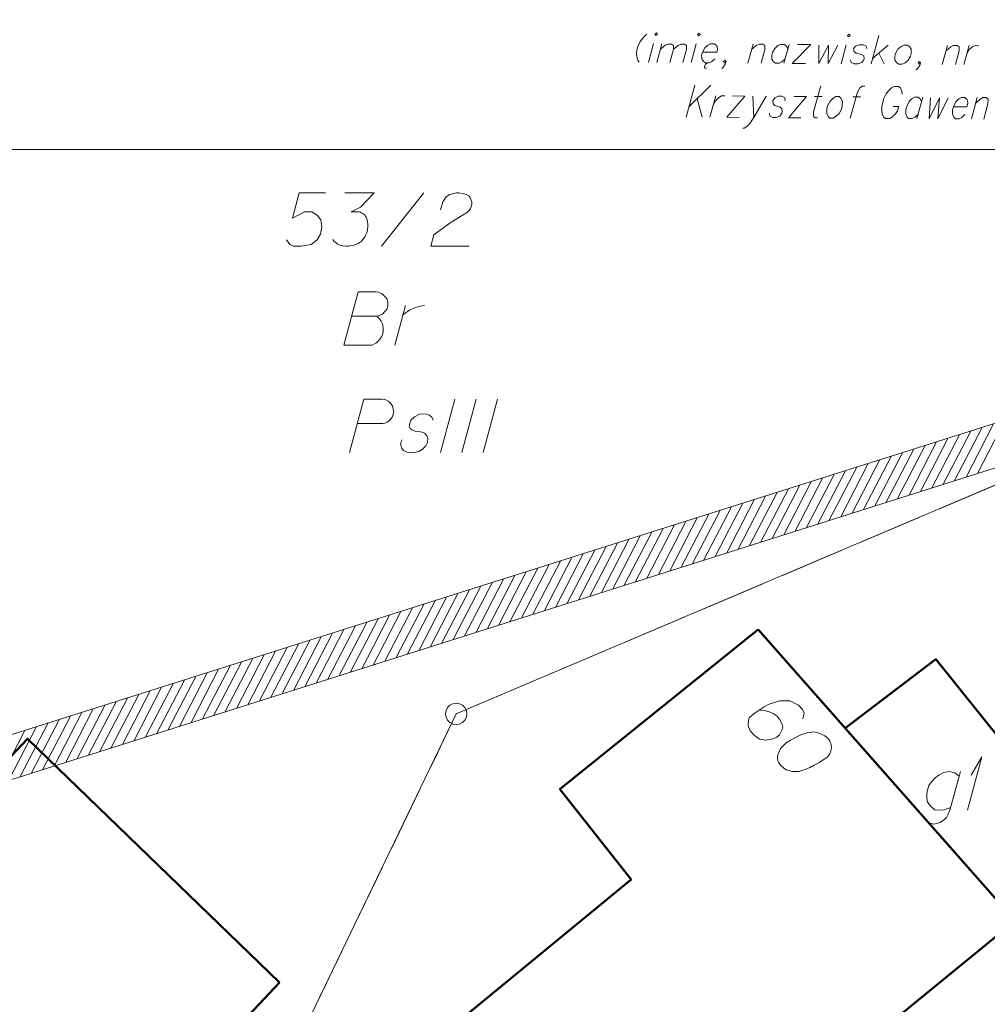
# Model space of a CAD drawing. Header units: metres. Extents: x 5555129 to 5556676, y 5635595 to 5636517.
# Tile 141 of 256: x 5555423 to 5555445, y 5636475 to 5636498. Entities that reach past the tile are written whole.
import ezdxf

# ---------------------------------------------------------------- set-up
doc = ezdxf.new("R2010")
doc.units = ezdxf.units.M
doc.header["$MEASUREMENT"] = 0
doc.linetypes.add('PRZER1-1', pattern=[2, 1, -1])
doc.linetypes.add('PRZER3-1', pattern=[4, 3, -1])
doc.layers.add('#RAMKA', color=7, linetype='Continuous', lineweight=18)
doc.layers.add('#zakres', color=7, linetype='Continuous', lineweight=18)
for name, color, linetype, lineweight, true_color in [('GEPADR', 7, 'Continuous', 18, 0x0a0909), ('GEPADR_O', 7, 'Continuous', 18, 0x0a0909), ('GEPPGD', 7, 'Continuous', 18, 0x008000), ('GESBZO', 7, 'Continuous', 50, 0x0a0909), ('GESBZO_O', 7, 'Continuous', 50, 0x0a0909), ('GESDZI', 7, 'Continuous', 18, 0x0a0909), ('GESDZI_O', 7, 'Continuous', 18, 0x0a0909), ('GESKKL', 7, 'PRZER3-1', 18, 0x008000), ('GESKKL_O', 7, 'PRZER3-1', 18, 0x008000), ('GESUZY', 7, 'PRZER1-1', 18, 0x008000), ('GESUZY_O', 7, 'PRZER1-1', 18, 0x008000)]:
    doc.layers.add(name, color=color, linetype=linetype, lineweight=lineweight, true_color=true_color)

# ---------------------------------------------------------------- blocks, each defined once
blk = doc.blocks.new('POINT_1')
blk.add_hatch(color=0).paths.add_polyline_path([(-0.000884, -0.0025), (-0.0025, -0.000884), (-0.0025, 0.000884), (0.000884, 0.0025), (0.0025, 0.000884), (0.0025, -0.000884), (0.000884, -0.0025)])
blk = doc.blocks.new('EPPGS')
at = {"color": 0, "flags": 128}
blk.add_lwpolyline([(0.5, 0), (0.475528, -0.154508), (0.404508, -0.293893), (0.293893, -0.404508), (0.154508, -0.475528), (0, -0.5), (-0.154508, -0.475528), (-0.293893, -0.404508), (-0.404508, -0.293893), (-0.475528, -0.154508), (-0.5, 0), (-0.475528, 0.154508), (-0.404508, 0.293893), (-0.293893, 0.404508), (-0.154508, 0.475528), (0, 0.5), (0.154508, 0.475528), (0.293893, 0.404508), (0.404508, 0.293893), (0.475528, 0.154508), (0.5, 0)], close=True, dxfattribs=at)
blk = doc.blocks.new('*U111')
at = {"layer": 'GESBZO_O', "color": 7, "linetype": 'ByBlock', "lineweight": 18, "flags": 128}
for points in [[(5555444.649, 5636480.419), (5555444.403, 5636479.513), (5555444.364, 5636479.425), (5555444.325, 5636479.346), (5555444.275, 5636479.297), (5555444.177, 5636479.228), (5555444.029, 5636479.189), (5555443.911, 5636479.218), (5555443.852, 5636479.258)], [(5555444.423, 5636479.582), (5555444.354, 5636479.553), (5555444.266, 5636479.523), (5555444.147, 5636479.513), (5555444.049, 5636479.523), (5555443.97, 5636479.592), (5555443.921, 5636479.651), (5555443.882, 5636479.71), (5555443.862, 5636479.789), (5555443.862, 5636479.897), (5555443.882, 5636479.986), (5555443.911, 5636480.094), (5555443.97, 5636480.183), (5555444.059, 5636480.271), (5555444.147, 5636480.34), (5555444.266, 5636480.399), (5555444.384, 5636480.419), (5555444.521, 5636480.389), (5555444.62, 5636480.311)]]:
    blk.add_lwpolyline(points, dxfattribs=at)
blk = doc.blocks.new('*U112')
at = {"layer": 'GESBZO_O', "color": 7, "linetype": 'ByBlock', "lineweight": 18}
for q in [(5555444.817, 5636479.513), (5555444.905, 5636480.34)]:
    blk.add_line((5555445.151, 5636480.763), q, dxfattribs=at)
blk = doc.blocks.new('*U231')
at = {"layer": 'GESUZY_O', "color": 96, "linetype": 'ByBlock', "lineweight": 18, "true_color": 0x008000}
blk.add_line((5555431.405, 5636490.403), (5555431.652, 5636491.338), dxfattribs=at)
at = {"layer": 'GESUZY_O', "color": 96, "linetype": 'ByBlock', "lineweight": 18, "true_color": 0x008000, "flags": 128}
blk.add_lwpolyline([(5555431.593, 5636491.112), (5555431.642, 5636491.151), (5555431.75, 5636491.23), (5555431.868, 5636491.279), (5555431.957, 5636491.308), (5555432.094, 5636491.338)], dxfattribs=at)
blk = doc.blocks.new('*U1206')
at = {"layer": '#RAMKA', "color": 7, "linetype": 'ByBlock', "lineweight": 18}
blk.add_line((5555437.464, 5636497.469), (5555437.343, 5636497.027), dxfattribs=at)
at = {"layer": '#RAMKA', "color": 7, "linetype": 'ByBlock', "lineweight": 18, "flags": 128}
blk.add_lwpolyline([(5555437.496, 5636497.688), (5555437.516, 5636497.656), (5555437.553, 5636497.687), (5555437.533, 5636497.719), (5555437.496, 5636497.688)], dxfattribs=at)
blk = doc.blocks.new('*U1207')
at = {"layer": '#RAMKA', "color": 7, "linetype": 'ByBlock', "lineweight": 18}
blk.add_line((5555437.658, 5636497.458), (5555437.54, 5636497.026), dxfattribs=at)
at = {"layer": '#RAMKA', "color": 7, "linetype": 'ByBlock', "lineweight": 18, "flags": 128}
for points in [[(5555437.625, 5636497.336), (5555437.732, 5636497.427), (5555437.8, 5636497.457), (5555437.883, 5636497.456), (5555437.929, 5636497.425), (5555437.932, 5636497.334), (5555437.846, 5636497.024)], [(5555437.932, 5636497.334), (5555438.039, 5636497.424), (5555438.103, 5636497.455), (5555438.185, 5636497.454), (5555438.232, 5636497.423), (5555438.234, 5636497.332), (5555438.149, 5636497.022)]]:
    blk.add_lwpolyline(points, dxfattribs=at)
blk = doc.blocks.new('*U1208')
at = {"layer": '#RAMKA', "color": 7, "linetype": 'ByBlock', "lineweight": 18}
blk.add_line((5555438.462, 5636497.462), (5555438.341, 5636497.021), dxfattribs=at)
at = {"layer": '#RAMKA', "color": 7, "linetype": 'ByBlock', "lineweight": 18, "flags": 128}
blk.add_lwpolyline([(5555438.494, 5636497.681), (5555438.514, 5636497.65), (5555438.551, 5636497.681), (5555438.531, 5636497.712), (5555438.494, 5636497.681)], dxfattribs=at)
blk = doc.blocks.new('*U1209')
at = {"layer": '#RAMKA', "color": 7, "linetype": 'ByBlock', "lineweight": 18}
for p, q in [((5555438.66, 5636496.951), (5555438.659, 5636496.914)), ((5555438.679, 5636496.987), (5555438.66, 5636496.951)), ((5555438.708, 5636497.008), (5555438.679, 5636496.987)), ((5555438.739, 5636497.018), (5555438.708, 5636497.008)), ((5555438.659, 5636496.914), (5555438.675, 5636496.888)), ((5555438.675, 5636496.888), (5555438.702, 5636496.883))]:
    blk.add_line(p, q, dxfattribs=at)
at = {"layer": '#RAMKA', "color": 7, "linetype": 'ByBlock', "lineweight": 18, "flags": 128}
blk.add_lwpolyline([(5555438.606, 5636497.269), (5555438.944, 5636497.267), (5555438.962, 5636497.334), (5555438.952, 5636497.397), (5555438.932, 5636497.428), (5555438.884, 5636497.46), (5555438.8, 5636497.46), (5555438.735, 5636497.429), (5555438.662, 5636497.367), (5555438.606, 5636497.269), (5555438.589, 5636497.206), (5555438.592, 5636497.113), (5555438.631, 5636497.05), (5555438.678, 5636497.018), (5555438.763, 5636497.018), (5555438.828, 5636497.049), (5555438.901, 5636497.111)], dxfattribs=at)
blk = doc.blocks.new('*U1210')
at = {"layer": '#RAMKA', "color": 7, "linetype": 'ByBlock', "lineweight": 18}
blk.add_line((5555439.794, 5636497.454), (5555439.672, 5636497.012), dxfattribs=at)
at = {"layer": '#RAMKA', "color": 7, "linetype": 'ByBlock', "lineweight": 18, "flags": 128}
blk.add_lwpolyline([(5555439.759, 5636497.329), (5555439.869, 5636497.422), (5555439.934, 5636497.453), (5555440.019, 5636497.452), (5555440.066, 5636497.421), (5555440.069, 5636497.327), (5555439.981, 5636497.01)], dxfattribs=at)
blk = doc.blocks.new('*U1211')
at = {"layer": '#RAMKA', "color": 7, "linetype": 'ByBlock', "lineweight": 18}
blk.add_line((5555440.637, 5636497.448), (5555440.516, 5636497.006), dxfattribs=at)
at = {"layer": '#RAMKA', "color": 7, "linetype": 'ByBlock', "lineweight": 18, "flags": 128}
blk.add_lwpolyline([(5555440.611, 5636497.354), (5555440.572, 5636497.417), (5555440.525, 5636497.449), (5555440.44, 5636497.449), (5555440.376, 5636497.419), (5555440.302, 5636497.356), (5555440.247, 5636497.258), (5555440.23, 5636497.195), (5555440.232, 5636497.102), (5555440.271, 5636497.039), (5555440.319, 5636497.007), (5555440.403, 5636497.007), (5555440.468, 5636497.038), (5555440.541, 5636497.1)], dxfattribs=at)
blk = doc.blocks.new('*U1212')
at = {"layer": '#RAMKA', "color": 7, "linetype": 'ByBlock', "lineweight": 18}
for p, q in [((5555441.143, 5636497.445), (5555440.713, 5636497.005)), ((5555440.834, 5636497.447), (5555441.143, 5636497.445)), ((5555440.713, 5636497.005), (5555441.022, 5636497.003))]:
    blk.add_line(p, q, dxfattribs=at)
blk = doc.blocks.new('*U1213')
at = {"layer": '#RAMKA', "color": 7, "linetype": 'ByBlock', "lineweight": 18}
blk.add_line((5555441.977, 5636497.439), (5555441.855, 5636496.997), dxfattribs=at)
at = {"layer": '#RAMKA', "color": 7, "linetype": 'ByBlock', "lineweight": 18, "flags": 128}
blk.add_lwpolyline([(5555442.009, 5636497.658), (5555442.028, 5636497.626), (5555442.065, 5636497.657), (5555442.045, 5636497.689), (5555442.009, 5636497.658)], dxfattribs=at)
blk = doc.blocks.new('*U1214')
at = {"layer": '#RAMKA', "color": 7, "linetype": 'ByBlock', "lineweight": 18}
for p, q in [((5555442.74, 5636497.653), (5555442.558, 5636496.993)), ((5555442.961, 5636497.433), (5555442.593, 5636497.117)), ((5555442.739, 5636497.241), (5555442.868, 5636496.99))]:
    blk.add_line(p, q, dxfattribs=at)
blk = doc.blocks.new('*U1215')
at = {"layer": '#RAMKA', "color": 7, "linetype": 'ByBlock', "lineweight": 18}
blk.add_line((5555444.348, 5636497.423), (5555444.227, 5636496.981), dxfattribs=at)
at = {"layer": '#RAMKA', "color": 7, "linetype": 'ByBlock', "lineweight": 18, "flags": 128}
blk.add_lwpolyline([(5555444.314, 5636497.299), (5555444.424, 5636497.392), (5555444.489, 5636497.422), (5555444.573, 5636497.422), (5555444.621, 5636497.39), (5555444.623, 5636497.297), (5555444.536, 5636496.979)], dxfattribs=at)
blk = doc.blocks.new('*U1216')
at = {"layer": '#RAMKA', "color": 7, "linetype": 'ByBlock', "lineweight": 18}
blk.add_line((5555444.855, 5636497.42), (5555444.733, 5636496.978), dxfattribs=at)
at = {"layer": '#RAMKA', "color": 7, "linetype": 'ByBlock', "lineweight": 18, "flags": 128}
blk.add_lwpolyline([(5555444.802, 5636497.228), (5555444.857, 5636497.326), (5555444.93, 5636497.388), (5555444.995, 5636497.419), (5555445.08, 5636497.418)], dxfattribs=at)
blk = doc.blocks.new('*U1228')
at = {"layer": '#RAMKA', "color": 7, "linetype": 'ByBlock', "lineweight": 18}
for p, q in [((5555438.433, 5636496.496), (5555438.228, 5636495.747)), ((5555438.806, 5636496.493), (5555438.296, 5636495.994)), ((5555438.482, 5636496.176), (5555438.6, 5636495.744))]:
    blk.add_line(p, q, dxfattribs=at)
blk = doc.blocks.new('*U1229')
at = {"layer": '#RAMKA', "color": 7, "linetype": 'ByBlock', "lineweight": 18}
blk.add_line((5555438.921, 5636496.244), (5555438.783, 5636495.743), dxfattribs=at)
at = {"layer": '#RAMKA', "color": 7, "linetype": 'ByBlock', "lineweight": 18, "flags": 128}
blk.add_lwpolyline([(5555438.861, 5636496.026), (5555438.918, 5636496.138), (5555438.99, 5636496.208), (5555439.053, 5636496.243), (5555439.131, 5636496.243)], dxfattribs=at)
blk = doc.blocks.new('*U1230')
at = {"layer": '#RAMKA', "color": 7, "linetype": 'ByBlock', "lineweight": 18}
for p, q in [((5555439.604, 5636496.24), (5555439.177, 5636495.741)), ((5555439.315, 5636496.242), (5555439.604, 5636496.24)), ((5555439.177, 5636495.741), (5555439.466, 5636495.739))]:
    blk.add_line(p, q, dxfattribs=at)
blk = doc.blocks.new('*U1231')
at = {"layer": '#RAMKA', "color": 7, "linetype": 'ByBlock', "lineweight": 18}
blk.add_line((5555439.788, 5636496.238), (5555439.808, 5636495.736), dxfattribs=at)
at = {"layer": '#RAMKA', "color": 7, "linetype": 'ByBlock', "lineweight": 18, "flags": 128}
blk.add_lwpolyline([(5555440.103, 5636496.236), (5555439.808, 5636495.736), (5555439.716, 5636495.595), (5555439.644, 5636495.525), (5555439.582, 5636495.49), (5555439.556, 5636495.49)], dxfattribs=at)
blk = doc.blocks.new('*U1232')
at = {"layer": '#RAMKA', "color": 7, "linetype": 'ByBlock', "lineweight": 18}
for p, q in [((5555441.049, 5636496.23), (5555440.622, 5636495.731)), ((5555440.76, 5636496.232), (5555441.049, 5636496.23)), ((5555440.622, 5636495.731), (5555440.911, 5636495.729))]:
    blk.add_line(p, q, dxfattribs=at)
blk = doc.blocks.new('*U1233')
at = {"layer": '#RAMKA', "color": 7, "linetype": 'ByBlock', "lineweight": 18}
blk.add_line((5555441.233, 5636496.229), (5555441.416, 5636496.228), dxfattribs=at)
at = {"layer": '#RAMKA', "color": 7, "linetype": 'ByBlock', "lineweight": 18, "flags": 128}
blk.add_lwpolyline([(5555441.38, 5636496.476), (5555441.213, 5636495.869), (5555441.21, 5636495.762), (5555441.252, 5636495.727), (5555441.305, 5636495.726)], dxfattribs=at)
blk = doc.blocks.new('*U1234')
at = {"layer": '#RAMKA', "color": 7, "linetype": 'ByBlock', "lineweight": 18}
blk.add_line((5555442.13, 5636496.223), (5555442.314, 5636496.222), dxfattribs=at)
at = {"layer": '#RAMKA', "color": 7, "linetype": 'ByBlock', "lineweight": 18, "flags": 128}
blk.add_lwpolyline([(5555442.408, 5636496.469), (5555442.356, 5636496.469), (5555442.293, 5636496.434), (5555442.238, 5636496.328), (5555442.071, 5636495.721)], dxfattribs=at)
blk = doc.blocks.new('*U1235')
at = {"layer": '#RAMKA', "color": 7, "linetype": 'ByBlock', "lineweight": 18}
blk.add_line((5555443.077, 5636495.998), (5555443.208, 5636495.997), dxfattribs=at)
at = {"layer": '#RAMKA', "color": 7, "linetype": 'ByBlock', "lineweight": 18, "flags": 128}
blk.add_lwpolyline([(5555443.288, 5636496.286), (5555443.281, 5636496.357), (5555443.248, 5636496.428), (5555443.205, 5636496.464), (5555443.1, 5636496.465), (5555443.038, 5636496.429), (5555442.966, 5636496.359), (5555442.915, 5636496.289), (5555442.86, 5636496.183), (5555442.81, 5636496), (5555442.807, 5636495.894), (5555442.818, 5636495.823), (5555442.851, 5636495.752), (5555442.894, 5636495.716), (5555442.999, 5636495.715), (5555443.061, 5636495.75), (5555443.133, 5636495.821), (5555443.179, 5636495.891), (5555443.208, 5636495.997)], dxfattribs=at)
blk = doc.blocks.new('*U1236')
at = {"layer": '#RAMKA', "color": 7, "linetype": 'ByBlock', "lineweight": 18}
blk.add_line((5555443.767, 5636496.212), (5555443.629, 5636495.711), dxfattribs=at)
at = {"layer": '#RAMKA', "color": 7, "linetype": 'ByBlock', "lineweight": 18, "flags": 128}
blk.add_lwpolyline([(5555443.738, 5636496.106), (5555443.705, 5636496.177), (5555443.662, 5636496.213), (5555443.583, 5636496.213), (5555443.521, 5636496.178), (5555443.449, 5636496.108), (5555443.392, 5636495.996), (5555443.373, 5636495.925), (5555443.37, 5636495.819), (5555443.403, 5636495.748), (5555443.445, 5636495.712), (5555443.524, 5636495.712), (5555443.587, 5636495.747), (5555443.659, 5636495.817)], dxfattribs=at)
blk = doc.blocks.new('*U1237')
at = {"layer": '#RAMKA', "color": 7, "linetype": 'ByBlock', "lineweight": 18}
blk.add_line((5555445.045, 5636496.204), (5555444.907, 5636495.702), dxfattribs=at)
at = {"layer": '#RAMKA', "color": 7, "linetype": 'ByBlock', "lineweight": 18, "flags": 128}
blk.add_lwpolyline([(5555445.006, 5636496.062), (5555445.114, 5636496.168), (5555445.176, 5636496.203), (5555445.255, 5636496.202), (5555445.297, 5636496.166), (5555445.294, 5636496.06), (5555445.196, 5636495.701)], dxfattribs=at)

msp = doc.modelspace()

# ---------------------------------------------------------------- linework, layer by layer
at = {"layer": '#RAMKA', "color": 7, "linetype": 'Continuous', "lineweight": 18, "flags": 128}
msp.add_lwpolyline([(5555311.77024, 5636494.99072), (5555454.77024, 5636494.99072), (5555454.77024, 5636516.68638), (5555311.77024, 5636516.68638), (5555311.77024, 5636494.99072)], close=True, dxfattribs=at)
for points in [[(5555437.30414, 5636497.68889), (5555437.2552, 5636497.64755), (5555437.20055, 5636497.58542), (5555437.14017, 5636497.50249), (5555437.09282, 5636497.39864), (5555437.07136, 5636497.32063), (5555437.06151, 5636497.21653), (5555437.07613, 5636497.13311), (5555437.09646, 5636497.07048), (5555437.12252, 5636497.02864)], [(5555441.33745, 5636497.4331), (5555441.33315, 5636497.00067), (5555441.56184, 5636497.43161), (5555441.55297, 5636496.99921), (5555441.78159, 5636497.43015)], [(5555442.4572, 5636497.34218), (5555442.44624, 5636497.40474), (5555442.37045, 5636497.4365), (5555442.28609, 5636497.43706), (5555442.19314, 5636497.40643), (5555442.14786, 5636497.34423), (5555442.15882, 5636497.28166), (5555442.20504, 5636497.24486), (5555442.33707, 5636497.21273), (5555442.38474, 5636497.18117), (5555442.3957, 5636497.1186), (5555442.38712, 5636497.08741), (5555442.34184, 5636497.02522), (5555442.24889, 5636496.99459), (5555442.16453, 5636496.99515), (5555442.08874, 5636497.0269), (5555442.07778, 5636497.08947)], [(5555443.32659, 5636497.43014), (5555443.26177, 5636497.39933), (5555443.18837, 5636497.33732), (5555443.13306, 5636497.23869), (5555443.1159, 5636497.17631), (5555443.11829, 5636497.08255), (5555443.15737, 5636497.0198), (5555443.20503, 5636496.98823), (5555443.2894, 5636496.98767), (5555443.35422, 5636497.01849), (5555443.42762, 5636497.0805), (5555443.48149, 5636497.17388), (5555443.49865, 5636497.23627), (5555443.49771, 5636497.33526), (5555443.45862, 5636497.39802), (5555443.41096, 5636497.42958), (5555443.32659, 5636497.43014)], [(5555439.16037, 5636497.04635), (5555439.12367, 5636497.01535), (5555439.10413, 5636497.04672), (5555439.14083, 5636497.07773), (5555439.16037, 5636497.04635), (5555439.14321, 5636496.98397), (5555439.09793, 5636496.92177), (5555439.05979, 5636496.88553)], [(5555443.71515, 5636497.01609), (5555443.67845, 5636496.98509), (5555443.65891, 5636497.01647), (5555443.69561, 5636497.04747), (5555443.71515, 5636497.01609), (5555443.69799, 5636496.95371), (5555443.65271, 5636496.89152), (5555443.61457, 5636496.85527)], [(5555440.54684, 5636496.12713), (5555440.54003, 5636496.19804), (5555440.47097, 5636496.23394), (5555440.39217, 5636496.23446), (5555440.30365, 5636496.19961), (5555440.25793, 5636496.12905), (5555440.26473, 5636496.05814), (5555440.3059, 5636496.01648), (5555440.42749, 5636495.98024), (5555440.47029, 5636495.94452), (5555440.4771, 5636495.8736), (5555440.46737, 5636495.83823), (5555440.42164, 5636495.76767), (5555440.33312, 5636495.73282), (5555440.25433, 5636495.73335), (5555440.18526, 5636495.76924), (5555440.17846, 5636495.84015)], [(5555441.73168, 5636496.22556), (5555441.66942, 5636496.19054), (5555441.59743, 5636496.12015), (5555441.54034, 5636496.00828), (5555441.52088, 5636495.93754), (5555441.51796, 5636495.83125), (5555441.55103, 5636495.76017), (5555441.59383, 5636495.72445), (5555441.67262, 5636495.72392), (5555441.73488, 5636495.75895), (5555441.80687, 5636495.82934), (5555441.86233, 5636495.93527), (5555441.88178, 5636496.00601), (5555441.88634, 5636496.11823), (5555441.85327, 5636496.18932), (5555441.81047, 5636496.22504), (5555441.73168, 5636496.22556)], [(5555443.94782, 5636496.19921), (5555443.92006, 5636495.70899), (5555444.1574, 5636496.19782), (5555444.12536, 5636495.70763), (5555444.36263, 5636496.19645)], [(5555444.48546, 5636495.98871), (5555444.80064, 5636495.98662), (5555444.82173, 5636496.0633), (5555444.81492, 5636496.13421), (5555444.79839, 5636496.16975), (5555444.75559, 5636496.20547), (5555444.67679, 5636496.206), (5555444.61453, 5636496.17098), (5555444.54255, 5636496.10059), (5555444.48546, 5636495.98871), (5555444.466, 5636495.91797), (5555444.46308, 5636495.81169), (5555444.49615, 5636495.7406), (5555444.53895, 5636495.70488), (5555444.61774, 5636495.70436), (5555444.68, 5636495.73938), (5555444.75199, 5636495.80977)]]:
    msp.add_lwpolyline(points, dxfattribs=at)
at = {"layer": '#zakres', "color": 134, "linetype": 'Continuous', "lineweight": 18}
for p, q in [((5555460.83729, 5636493.44307), (5555405.64913, 5636475.9767)), ((5555461.13903, 5636492.48968), (5555405.95087, 5636475.0233)), ((5555445.04906, 5636487.40267), (5555445.69416, 5636488.64518)), ((5555444.24821, 5636487.14921), (5555444.89331, 5636488.39173)), ((5555444.51516, 5636487.2337), (5555445.16026, 5636488.47621)), ((5555444.78211, 5636487.31818), (5555445.42721, 5636488.5607)), ((5555443.71431, 5636486.98024), (5555444.35942, 5636488.22275)), ((5555443.98126, 5636487.06473), (5555444.62636, 5636488.30724)), ((5555442.91346, 5636486.72678), (5555443.55857, 5636487.96929)), ((5555443.18041, 5636486.81127), (5555443.82552, 5636488.05378)), ((5555443.44736, 5636486.89575), (5555444.09247, 5636488.13827)), ((5555442.11261, 5636486.47332), (5555442.75772, 5636487.71584)), ((5555442.37956, 5636486.55781), (5555443.02467, 5636487.80032)), ((5555442.64651, 5636486.64229), (5555443.29162, 5636487.88481)), ((5555441.57871, 5636486.30435), (5555442.22382, 5636487.54686)), ((5555441.84566, 5636486.38884), (5555442.49077, 5636487.63135)), ((5555440.77786, 5636486.05089), (5555441.42297, 5636487.2934)), ((5555441.04481, 5636486.13538), (5555441.68992, 5636487.37789)), ((5555441.31176, 5636486.21986), (5555441.95687, 5636487.46238)), ((5555439.97702, 5636485.79743), (5555440.62212, 5636487.03995)), ((5555440.24397, 5636485.88192), (5555440.88907, 5636487.12443)), ((5555440.51092, 5636485.9664), (5555441.15602, 5636487.20892)), ((5555439.17617, 5636485.54397), (5555439.82127, 5636486.78649)), ((5555439.44312, 5636485.62846), (5555440.08822, 5636486.87097)), ((5555439.71007, 5636485.71295), (5555440.35517, 5636486.95546)), ((5555438.64227, 5636485.375), (5555439.28737, 5636486.61751)), ((5555438.90922, 5636485.45949), (5555439.55432, 5636486.702)), ((5555437.84142, 5636485.12154), (5555438.48652, 5636486.36406)), ((5555438.10837, 5636485.20603), (5555438.75347, 5636486.44854)), ((5555438.37532, 5636485.29051), (5555439.02042, 5636486.53303)), ((5555437.04057, 5636484.86808), (5555437.68568, 5636486.1106)), ((5555437.30752, 5636484.95257), (5555437.95263, 5636486.19508)), ((5555437.57447, 5636485.03706), (5555438.21958, 5636486.27957)), ((5555436.23972, 5636484.61462), (5555436.88483, 5636485.85714)), ((5555436.50667, 5636484.69911), (5555437.15178, 5636485.94162)), ((5555436.77362, 5636484.7836), (5555437.41873, 5636486.02611)), ((5555435.70582, 5636484.44565), (5555436.35093, 5636485.68817)), ((5555435.97277, 5636484.53014), (5555436.61788, 5636485.77265)), ((5555434.90497, 5636484.19219), (5555435.55008, 5636485.43471)), ((5555435.17192, 5636484.27668), (5555435.81703, 5636485.51919)), ((5555435.43887, 5636484.36117), (5555436.08398, 5636485.60368)), ((5555434.10413, 5636483.93873), (5555434.74923, 5636485.18125)), ((5555434.37107, 5636484.02322), (5555435.01618, 5636485.26573)), ((5555434.63802, 5636484.10771), (5555435.28313, 5636485.35022)), ((5555433.57023, 5636483.76976), (5555434.21533, 5636485.01228)), ((5555433.83718, 5636483.85425), (5555434.48228, 5636485.09676)), ((5555432.76938, 5636483.5163), (5555433.41448, 5636484.75882)), ((5555433.03633, 5636483.60079), (5555433.68143, 5636484.8433)), ((5555433.30328, 5636483.68528), (5555433.94838, 5636484.92779)), ((5555431.96853, 5636483.26284), (5555432.61363, 5636484.50536)), ((5555432.23548, 5636483.34733), (5555432.88058, 5636484.58984)), ((5555432.50243, 5636483.43182), (5555433.14753, 5636484.67433)), ((5555431.16768, 5636483.00939), (5555431.81279, 5636484.2519)), ((5555431.43463, 5636483.09387), (5555432.07973, 5636484.33639)), ((5555431.70158, 5636483.17836), (5555432.34668, 5636484.42087)), ((5555430.63378, 5636482.84041), (5555431.27889, 5636484.08293)), ((5555430.90073, 5636482.9249), (5555431.54584, 5636484.16741)), ((5555429.83293, 5636482.58695), (5555430.47804, 5636483.82947)), ((5555430.09988, 5636482.67144), (5555430.74499, 5636483.91395)), ((5555430.36683, 5636482.75593), (5555431.01194, 5636483.99844)), ((5555429.03208, 5636482.3335), (5555429.67719, 5636483.57601)), ((5555429.29903, 5636482.41798), (5555429.94414, 5636483.6605)), ((5555429.56598, 5636482.50247), (5555430.21109, 5636483.74498)), ((5555428.23123, 5636482.08004), (5555428.87634, 5636483.32255)), ((5555428.49818, 5636482.16452), (5555429.14329, 5636483.40704)), ((5555428.76513, 5636482.24901), (5555429.41024, 5636483.49152)), ((5555427.69734, 5636481.91106), (5555428.34244, 5636483.15358)), ((5555427.96429, 5636481.99555), (5555428.60939, 5636483.23806)), ((5555426.89649, 5636481.65761), (5555427.54159, 5636482.90012)), ((5555427.16344, 5636481.74209), (5555427.80854, 5636482.98461)), ((5555427.43039, 5636481.82658), (5555428.07549, 5636483.06909)), ((5555426.09564, 5636481.40415), (5555426.74074, 5636482.64666)), ((5555426.36259, 5636481.48863), (5555427.00769, 5636482.73115)), ((5555426.62954, 5636481.57312), (5555427.27464, 5636482.81563)), ((5555425.29479, 5636481.15069), (5555425.93989, 5636482.3932)), ((5555425.56174, 5636481.23517), (5555426.20684, 5636482.47769)), ((5555425.82869, 5636481.31966), (5555426.47379, 5636482.56217)), ((5555424.76089, 5636480.98172), (5555425.406, 5636482.22423)), ((5555425.02784, 5636481.0662), (5555425.67295, 5636482.30872)), ((5555423.96004, 5636480.72826), (5555424.60515, 5636481.97077)), ((5555424.22699, 5636480.81274), (5555424.8721, 5636482.05526)), ((5555424.49394, 5636480.89723), (5555425.13905, 5636482.13974)), ((5555423.15919, 5636480.4748), (5555423.8043, 5636481.71731)), ((5555423.42614, 5636480.55928), (5555424.07125, 5636481.8018)), ((5555423.69309, 5636480.64377), (5555424.3382, 5636481.88628)), ((5555422.62529, 5636480.30583), (5555423.2704, 5636481.54834)), ((5555422.89224, 5636480.39031), (5555423.53735, 5636481.63283)), ((5555422.09139, 5636480.13685), (5555422.7365, 5636481.37937)), ((5555422.35834, 5636480.22134), (5555423.00345, 5636481.46385))]:
    msp.add_line(p, q, dxfattribs=at)
at = {"layer": 'GEPADR_O', "color": 7, "linetype": 'Continuous', "lineweight": 18, "flags": 128}
for points in [[(5555440.95958, 5636481.65825), (5555440.98863, 5636481.78886), (5555440.95229, 5636481.87481), (5555440.86115, 5636481.97815), (5555440.76652, 5636482.02592), (5555440.7127, 5636482.05718), (5555440.6579, 5636482.07456), (5555440.42087, 5636482.07548), (5555440.17217, 5636482.00037), (5555440.05669, 5636481.93798), (5555439.81654, 5636481.77866), (5555439.70588, 5636481.68106), (5555439.68764, 5636481.61247), (5555439.68067, 5636481.50134), (5555439.68549, 5636481.46612), (5555439.72839, 5636481.37273), (5555439.81297, 5636481.27683), (5555439.89284, 5636481.21604), (5555439.95322, 5636481.17734), (5555440.07737, 5636481.15561), (5555440.26057, 5636481.18596), (5555440.35386, 5636481.22898), (5555440.41291, 5636481.28106), (5555440.47642, 5636481.40259), (5555440.48723, 5636481.46462), (5555440.47113, 5636481.54238), (5555440.41521, 5636481.65054), (5555440.35667, 5636481.71691), (5555440.2628, 5636481.77858), (5555440.1952, 5636481.81071), (5555440.05802, 5636481.8472), (5555439.982, 5636481.85888), (5555439.94033, 5636481.8616)], [(5555441.56415, 5636481.18111), (5555441.55113, 5636481.19587), (5555441.50463, 5636481.23359), (5555441.47127, 5636481.25666), (5555441.44435, 5636481.27218), (5555441.39699, 5636481.29613), (5555441.33584, 5636481.32093), (5555441.28114, 5636481.3382), (5555441.21901, 5636481.34912), (5555441.17001, 5636481.34517), (5555441.11358, 5636481.33487), (5555441.05714, 5636481.32435), (5555440.99327, 5636481.30749), (5555440.95072, 5636481.29621), (5555440.89342, 5636481.27191), (5555440.80013, 5636481.22889), (5555440.66989, 5636481.15349), (5555440.56829, 5636481.09013), (5555440.48704, 5636481.01847), (5555440.43456, 5636480.95895), (5555440.39422, 5636480.87088), (5555440.37674, 5636480.81619), (5555440.36506, 5636480.74017), (5555440.37459, 5636480.66984), (5555440.38675, 5636480.6413), (5555440.41837, 5636480.59045), (5555440.45097, 5636480.55349), (5555440.5105, 5636480.501), (5555440.57078, 5636480.46241), (5555440.62547, 5636480.44493), (5555440.70795, 5636480.42592), (5555440.74962, 5636480.4232), (5555440.80518, 5636480.41972), (5555440.85419, 5636480.42367), (5555440.88941, 5636480.42849), (5555440.93928, 5636480.44623), (5555440.9606, 5636480.45181), (5555441.01058, 5636480.46965), (5555441.06789, 5636480.49395), (5555441.1252, 5636480.51825), (5555441.16118, 5636480.53697), (5555441.18983, 5636480.54901), (5555441.22581, 5636480.56772), (5555441.30532, 5636480.6116), (5555441.34873, 5636480.63667), (5555441.39215, 5636480.66194), (5555441.45032, 5636480.70003), (5555441.52327, 5636480.75135), (5555441.54535, 5636480.77083), (5555441.56842, 5636480.80419), (5555441.59138, 5636480.83767), (5555441.61619, 5636480.89882), (5555441.62613, 5636480.94706), (5555441.62885, 5636480.98873), (5555441.6249, 5636481.03773), (5555441.61362, 5636481.08028), (5555441.60147, 5636481.10904), (5555441.58932, 5636481.13758), (5555441.56415, 5636481.18111)]]:
    msp.add_lwpolyline(points, dxfattribs=at)
at = {"layer": 'GESBZO', "color": 7, "linetype": 'Continuous', "lineweight": 50, "flags": 128}
for points in [[(5555439.91412, 5636483.74739), (5555445.93286, 5636476.92355), (5555433.54201, 5636466.79564), (5555429.47309, 5636471.75807), (5555436.93707, 5636477.8947), (5555435.26857, 5636480.00859), (5555439.91412, 5636483.74739)], [(5555441.94713, 5636481.4397), (5555444.07621, 5636483.05061), (5555447.71844, 5636478.50765), (5555445.93286, 5636476.92355), (5555441.94713, 5636481.4397)], [(5555428.70226, 5636475.48391), (5555414.17887, 5636460.02067), (5555408.21001, 5636465.74523), (5555422.79593, 5636481.18789), (5555428.70226, 5636475.48391)]]:
    msp.add_lwpolyline(points, close=True, dxfattribs=at)
at = {"layer": 'GESDZI', "color": 96, "linetype": 'Continuous', "lineweight": 18, "flags": 128}
msp.add_lwpolyline([(5555479.81, 5636505.97), (5555481.51, 5636503.97), (5555468.30924, 5636490.73144), (5555460.18508, 5636481.55372), (5555455.94174, 5636474.59489), (5555453.71968, 5636472.45368), (5555448.91544, 5636470.37388), (5555437.09857, 5636466.55428), (5555423.54, 5636462.48), (5555432.84, 5636481.77), (5555458.43, 5636492.63), (5555479.81, 5636505.97)], close=True, dxfattribs=at)
msp.add_lwpolyline([(5555454.77024, 5636497.97501), (5555458.43, 5636492.63), (5555432.84, 5636481.77), (5555423.54, 5636462.48), (5555411.97978, 5636454.26968), (5555402.33456, 5636463.61409), (5555412.88805, 5636476.81841), (5555419.4581, 5636484.96987), (5555410.30029, 5636486.3731), (5555404.05587, 5636487.3617), (5555406.99817, 5636494.99072)], dxfattribs=at)
at = {"layer": 'GESDZI_O', "color": 96, "linetype": 'Continuous', "lineweight": 18}
msp.add_line((5555431.08759, 5636492.72063), (5555432.0817, 5636493.97063), dxfattribs=at)
at = {"layer": 'GESDZI_O', "color": 96, "linetype": 'Continuous', "lineweight": 18, "flags": 128}
for points in [[(5555429.77869, 5636493.97063), (5555429.15857, 5636493.97063), (5555429.0011, 5636493.38012), (5555429.2866, 5636493.52767), (5555429.45383, 5636493.52767), (5555429.59162, 5636493.43917), (5555429.67035, 5636493.34075), (5555429.69004, 5636493.17336), (5555429.66059, 5636493.00613), (5555429.58185, 5636492.86834), (5555429.44407, 5636492.76), (5555429.20786, 5636492.72063), (5555429.03071, 5636492.72063), (5555428.94205, 5636492.76), (5555428.86332, 5636492.86834)], [(5555430.23142, 5636493.97063), (5555430.92035, 5636493.97063), (5555430.59549, 5636493.63601), (5555430.37897, 5636493.52767), (5555430.55613, 5636493.52767), (5555430.59549, 5636493.51791), (5555430.61518, 5636493.50799), (5555430.63486, 5636493.49822), (5555430.65455, 5636493.4883), (5555430.69391, 5636493.45886), (5555430.7136, 5636493.42925), (5555430.73328, 5636493.3998), (5555430.7432, 5636493.3702), (5555430.76288, 5636493.30138), (5555430.77265, 5636493.24233), (5555430.77265, 5636493.21273), (5555430.77265, 5636493.17336), (5555430.76288, 5636493.11431), (5555430.75297, 5636493.07494), (5555430.7432, 5636493.03558), (5555430.73328, 5636493.00613), (5555430.72352, 5636492.98644), (5555430.7136, 5636492.96676), (5555430.70383, 5636492.94708), (5555430.68415, 5636492.91747), (5555430.65455, 5636492.87811), (5555430.6251, 5636492.84866), (5555430.60541, 5636492.82897), (5555430.57581, 5636492.80929), (5555430.54636, 5636492.7896), (5555430.50699, 5636492.76992), (5555430.48731, 5636492.76), (5555430.41834, 5636492.74032), (5555430.35929, 5636492.73055), (5555430.31992, 5636492.72063), (5555430.2511, 5636492.72063), (5555430.17237, 5636492.73055), (5555430.14277, 5636492.74032), (5555430.11332, 5636492.75024), (5555430.08371, 5636492.76), (5555430.05427, 5636492.77969), (5555430.02466, 5636492.79937), (5555429.97553, 5636492.83874), (5555429.94593, 5636492.87811)], [(5555432.47538, 5636493.57696), (5555432.52451, 5636493.76388), (5555432.60325, 5636493.88198), (5555432.6919, 5636493.93127), (5555432.7804, 5636493.96072), (5555432.84937, 5636493.97063), (5555432.8985, 5636493.97063), (5555432.98716, 5636493.96072), (5555433.04621, 5636493.94103), (5555433.07566, 5636493.93127), (5555433.13471, 5636493.90167), (5555433.16431, 5636493.8623), (5555433.184, 5636493.82293), (5555433.19376, 5636493.79348), (5555433.20368, 5636493.75411), (5555433.20368, 5636493.70483), (5555433.19376, 5636493.65569), (5555433.184, 5636493.62609), (5555433.16431, 5636493.58672), (5555433.13471, 5636493.54736), (5555433.10526, 5636493.51791), (5555432.70167, 5636493.27178), (5555432.31791, 5636492.98644), (5555432.24894, 5636492.72063), (5555433.14463, 5636492.72063)]]:
    msp.add_lwpolyline(points, dxfattribs=at)
at = {"layer": 'GESKKL', "color": 96, "linetype": 'PRZER3-1', "lineweight": 18, "ltscale": 0.5, "true_color": 0x008000}
msp.add_lwpolyline([(5555458.43, 5636492.63), (5555432.84, 5636481.77), (5555423.54, 5636462.48), (5555411.97978, 5636454.26968), (5555402.33456, 5636463.61409), (5555412.88805, 5636476.81841), (5555419.4581, 5636484.96987), (5555410.30029, 5636486.3731), (5555404.05587, 5636487.3617), (5555406.99817, 5636494.99072)], dxfattribs=at)
at = {"layer": 'GESKKL_O', "color": 96, "linetype": 'Continuous', "lineweight": 18, "true_color": 0x008000}
for p, q in [((5555432.80355, 5636489.14222), (5555432.46892, 5636487.89222)), ((5555433.30541, 5636489.14222), (5555432.97079, 5636487.89222)), ((5555433.80727, 5636489.14222), (5555433.47265, 5636487.89222))]:
    msp.add_line(p, q, dxfattribs=at)
at = {"layer": 'GESKKL_O', "color": 96, "linetype": 'Continuous', "lineweight": 18, "true_color": 0x008000, "flags": 128}
for points in [[(5555430.34307, 5636487.89222), (5555430.6777, 5636489.14222), (5555431.10097, 5636489.14222), (5555431.16003, 5636489.1323), (5555431.18948, 5636489.12253), (5555431.24853, 5636489.09293), (5555431.28789, 5636489.06348), (5555431.3175, 5636489.02412), (5555431.34695, 5636488.97483), (5555431.36663, 5636488.90601), (5555431.37655, 5636488.84696), (5555431.36663, 5636488.79768), (5555431.35686, 5636488.75831), (5555431.33718, 5636488.71894), (5555431.3175, 5636488.68949), (5555431.28789, 5636488.65012), (5555431.24853, 5636488.62052), (5555431.21908, 5636488.60084), (5555431.16979, 5636488.58115), (5555431.12066, 5636488.57139), (5555430.53014, 5636488.57139)], [(5555432.30169, 5636488.65012), (5555432.27209, 5636488.71894), (5555432.20327, 5636488.76823), (5555432.14422, 5636488.78791), (5555432.05556, 5636488.79768), (5555431.97683, 5636488.78791), (5555431.85873, 5636488.72886), (5555431.77999, 5636488.65012), (5555431.75054, 5636488.58115), (5555431.74062, 5636488.50242), (5555431.76031, 5636488.45328), (5555431.79967, 5636488.42368), (5555431.81936, 5636488.41392), (5555431.87841, 5636488.39423), (5555431.94738, 5636488.38431), (5555432.0458, 5636488.36463), (5555432.10485, 5636488.34495), (5555432.15398, 5636488.2859), (5555432.17367, 5636488.21708), (5555432.1639, 5636488.12842), (5555432.12453, 5636488.04969), (5555432.0458, 5636487.96119), (5555431.97683, 5636487.92182), (5555431.89809, 5636487.90214), (5555431.79967, 5636487.89222), (5555431.68157, 5636487.90214), (5555431.60284, 5636487.9415), (5555431.56347, 5636487.99064), (5555431.54378, 5636488.05961), (5555431.54378, 5636488.12842), (5555431.57339, 5636488.18748)]]:
    msp.add_lwpolyline(points, dxfattribs=at)
at = {"layer": 'GESUZY', "color": 96, "linetype": 'PRZER1-1', "lineweight": 18, "ltscale": 0.5, "true_color": 0x008000}
msp.add_lwpolyline([(5555460.18508, 5636481.55372), (5555468.30924, 5636490.73144), (5555481.51, 5636503.97), (5555479.81, 5636505.97), (5555458.43, 5636492.63), (5555432.84, 5636481.77), (5555423.54, 5636462.48), (5555437.09857, 5636466.55428), (5555448.91544, 5636470.37388), (5555453.71968, 5636472.45368), (5555455.94174, 5636474.59489), (5555460.18508, 5636481.55372)], close=True, dxfattribs=at)
msp.add_lwpolyline([(5555458.43, 5636492.63), (5555432.84, 5636481.77), (5555423.54, 5636462.48), (5555411.97978, 5636454.26968), (5555402.33456, 5636463.61409), (5555412.88805, 5636476.81841), (5555419.4581, 5636484.96987), (5555410.30029, 5636486.3731), (5555404.05587, 5636487.3617), (5555406.99817, 5636494.99072)], dxfattribs=at)
at = {"layer": 'GESUZY_O', "color": 96, "linetype": 'Continuous', "lineweight": 18, "true_color": 0x008000, "flags": 128}
msp.add_lwpolyline([(5555430.39185, 5636491.08216), (5555430.98236, 5636491.08216), (5555431.02173, 5636491.09193), (5555431.11023, 5636491.1313), (5555431.1792, 5636491.20027), (5555431.21857, 5636491.25932), (5555431.23825, 5636491.31837), (5555431.23825, 5636491.34782), (5555431.23825, 5636491.38719), (5555431.23825, 5636491.41679), (5555431.21857, 5636491.48561), (5555431.1792, 5636491.53489), (5555431.12015, 5636491.59394), (5555431.09055, 5636491.61363), (5555431.05118, 5636491.63331), (5555431.02173, 5636491.64308), (5555430.96268, 5636491.653), (5555430.5394, 5636491.653), (5555430.20478, 5636490.403), (5555430.85434, 5636490.403), (5555430.88395, 5636490.41291), (5555430.943, 5636490.44236), (5555430.97245, 5636490.46205), (5555431.0611, 5636490.5507), (5555431.10047, 5636490.61952), (5555431.11023, 5636490.64912), (5555431.12992, 5636490.72785), (5555431.12992, 5636490.80659), (5555431.12015, 5636490.86564), (5555431.11023, 5636490.90501), (5555431.08078, 5636490.96406), (5555431.04142, 5636491.02311), (5555431.02173, 5636491.0428), (5555430.98236, 5636491.08216)], dxfattribs=at)

# ---------------------------------------------------------------- block references
at = {"layer": '#RAMKA', "color": 7, "linetype": 'Continuous', "lineweight": 18}
for name in ['*U1206', '*U1208', '*U1213', '*U1214', '*U1207', '*U1209', '*U1210', '*U1211', '*U1212', '*U1215', '*U1216', '*U1228', '*U1233', '*U1234', '*U1235', '*U1229', '*U1230', '*U1231', '*U1232', '*U1236', '*U1237']:
    msp.add_blockref(name, (0, 0), dxfattribs=at)
at = {"layer": 'GEPADR', "color": 7, "lineweight": 18, "rotation": 90}
msp.add_blockref('POINT_1', (5555442.36102, 5636479.83936), dxfattribs=at)
at = {"layer": 'GEPPGD', "color": 96, "lineweight": 18, "true_color": 0x008000, "xscale": 0.5, "yscale": 0.5, "zscale": 0.5, "rotation": 90}
msp.add_blockref('EPPGS', (5555432.84, 5636481.77), dxfattribs=at)
at = {"layer": 'GESBZO_O', "color": 7, "linetype": 'Continuous', "lineweight": 18}
for name in ['*U112', '*U111']:
    msp.add_blockref(name, (0, 0), dxfattribs=at)
at = {"layer": 'GESUZY_O', "color": 96, "linetype": 'Continuous', "lineweight": 18, "true_color": 0x008000}
msp.add_blockref('*U231', (0, 0), dxfattribs=at)

doc.saveas('drawing.dxf')
